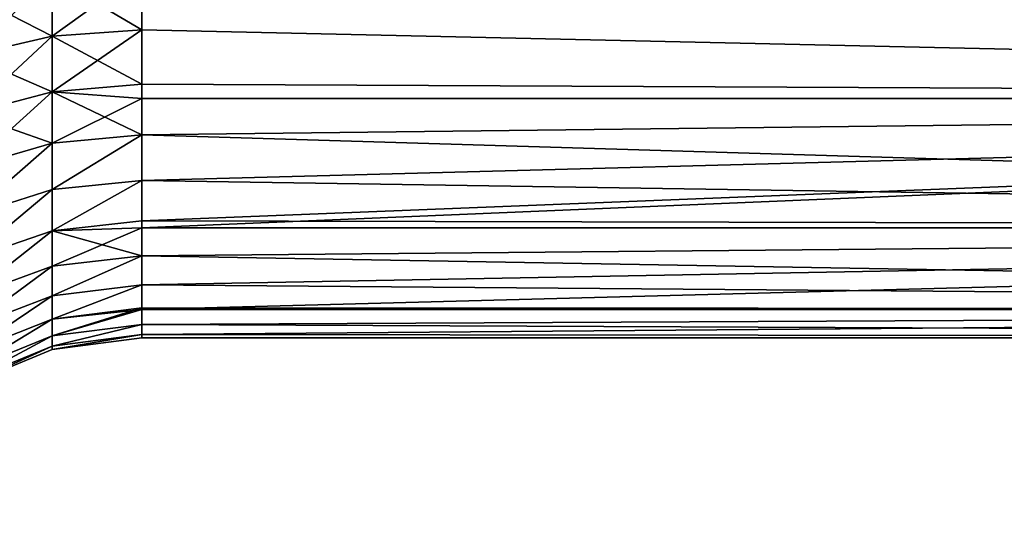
# Model space of a CAD drawing. Extents: x 2 to 356, y -61 to 98.
# Tile 41 of 86: x 130.68 to 133.52, y 85.34 to 86.82. Entities that reach past the tile are written whole.
import ezdxf

# ---------------------------------------------------------------- set-up
doc = ezdxf.new("R2010")
doc.units = 0
doc.header["$LTSCALE"] = 25.4
doc.layers.get('0').update_dxf_attribs({"color": 13, "linetype": 'CONTINUOUS'})

# ---------------------------------------------------------------- blocks, each defined once
blk = doc.blocks.new('HOTEL-4731-9304_STL')
at = {"color": 8}
mesh = blk.add_polyface(dxfattribs=at)
corners = [(227.3324, 73.7, 122.0008), (129.3324, 97.7, 122.0008), (129.3324, 73.7, 122.0008), (227.3324, 97.7, 122.0008)]
mesh.append_faces([[corners[k] for k in face] for face in [(0, 1, 2), (1, 0, 3)]], dxfattribs={"vtx0": -1, "color": 8})
mesh = blk.add_polyface(dxfattribs=at)
corners = [(227.3324, 97.7, 0.0008), (129.3324, 73.7, 0.0008), (129.3324, 97.7, 0.0008), (227.3324, 73.7, 0.0008)]
mesh.append_faces([[corners[k] for k in face] for face in [(0, 1, 2), (1, 0, 3)]], dxfattribs={"vtx0": -1, "color": 8})
mesh = blk.add_polyface(dxfattribs=at)
corners = [(139.919, 86.5903, 60.0605), (131.0332, 86.9572, 59.8082), (139.919, 87.0692, 59.7528)]
mesh.append_faces([[corners[k] for k in face] for face in [(0, 1, 2)]], dxfattribs={"color": 8})
mesh = blk.add_polyface(dxfattribs=at)
corners = [(139.919, 87.0692, 63.3913), (131.0332, 86.9572, 63.3359), (139.919, 86.5903, 63.0835)]
mesh.append_faces([[corners[k] for k in face] for face in [(0, 1, 2)]], dxfattribs={"color": 8})
mesh = blk.add_polyface(dxfattribs=at)
corners = [(131.0332, 86.7889, 63.235), (130.7744, 86.9411, 63.3659), (130.7744, 86.7699, 63.2633), (131.0332, 86.9572, 63.3359)]
mesh.append_faces([[corners[k] for k in face] for face in [(0, 1, 2), (1, 0, 3)]], dxfattribs={"vtx0": -1, "color": 8})
mesh = blk.add_polyface(dxfattribs=at)
corners = [(131.0332, 86.9572, 59.8082), (130.7744, 86.7699, 59.8808), (130.7744, 86.9411, 59.7781), (131.0332, 86.7889, 59.9091)]
mesh.append_faces([[corners[k] for k in face] for face in [(0, 1, 2), (1, 0, 3)]], dxfattribs={"vtx0": -1, "color": 8})
mesh = blk.add_polyface(dxfattribs=at)
corners = [(139.919, 86.5903, 60.0605), (131.0332, 86.7889, 59.9091), (131.0332, 86.9572, 59.8082)]
mesh.append_faces([[corners[k] for k in face] for face in [(0, 1, 2)]], dxfattribs={"color": 8})
mesh = blk.add_polyface(dxfattribs=at)
corners = [(139.919, 86.5903, 63.0835), (131.0332, 86.9572, 63.3359), (131.0332, 86.7889, 63.235)]
mesh.append_faces([[corners[k] for k in face] for face in [(0, 1, 2)]], dxfattribs={"color": 8})
mesh = blk.add_polyface(dxfattribs=at)
corners = [(130.7744, 86.7699, 63.2633), (130.5332, 86.8941, 63.454), (130.5332, 86.7144, 63.3464), (130.7744, 86.9411, 63.3659)]
mesh.append_faces([[corners[k] for k in face] for face in [(0, 1, 2), (1, 0, 3)]], dxfattribs={"vtx0": -1, "color": 8})
mesh = blk.add_polyface(dxfattribs=at)
corners = [(130.7744, 86.9411, 59.7781), (130.5332, 86.7144, 59.7977), (130.5332, 86.8941, 59.69), (130.7744, 86.7699, 59.8808)]
mesh.append_faces([[corners[k] for k in face] for face in [(0, 1, 2), (1, 0, 3)]], dxfattribs={"vtx0": -1, "color": 8})
mesh = blk.add_polyface(dxfattribs=at)
corners = [(131.0332, 86.6312, 63.118), (130.7744, 86.7699, 63.2633), (130.7744, 86.6096, 63.1444), (131.0332, 86.7889, 63.235)]
mesh.append_faces([[corners[k] for k in face] for face in [(0, 1, 2), (1, 0, 3)]], dxfattribs={"vtx0": -1, "color": 8})
mesh = blk.add_polyface(dxfattribs=at)
corners = [(131.0332, 86.7889, 59.9091), (130.7744, 86.6096, 59.9997), (130.7744, 86.7699, 59.8808), (131.0332, 86.6312, 60.026)]
mesh.append_faces([[corners[k] for k in face] for face in [(0, 1, 2), (1, 0, 3)]], dxfattribs={"vtx0": -1, "color": 8})
mesh = blk.add_polyface(dxfattribs=at)
corners = [(139.919, 86.5903, 60.0605), (131.0332, 86.6312, 60.026), (131.0332, 86.7889, 59.9091)]
mesh.append_faces([[corners[k] for k in face] for face in [(0, 1, 2)]], dxfattribs={"color": 8})
mesh = blk.add_polyface(dxfattribs=at)
corners = [(139.919, 86.5903, 63.0835), (131.0332, 86.7889, 63.235), (131.0332, 86.6312, 63.118)]
mesh.append_faces([[corners[k] for k in face] for face in [(0, 1, 2)]], dxfattribs={"color": 8})
mesh = blk.add_polyface(dxfattribs=at)
corners = [(130.7744, 86.6096, 63.1444), (130.5332, 86.7144, 63.3464), (130.5332, 86.5462, 63.2216), (130.7744, 86.7699, 63.2633)]
mesh.append_faces([[corners[k] for k in face] for face in [(0, 1, 2), (1, 0, 3)]], dxfattribs={"vtx0": -1, "color": 8})
mesh = blk.add_polyface(dxfattribs=at)
corners = [(130.7744, 86.7699, 59.8808), (130.5332, 86.5462, 59.9224), (130.5332, 86.7144, 59.7977), (130.7744, 86.6096, 59.9997)]
mesh.append_faces([[corners[k] for k in face] for face in [(0, 1, 2), (1, 0, 3)]], dxfattribs={"vtx0": -1, "color": 8})
mesh = blk.add_polyface(dxfattribs=at)
corners = [(139.919, 86.5903, 60.0605), (131.0332, 86.5903, 60.0605), (131.0332, 86.6312, 60.026)]
mesh.append_faces([[corners[k] for k in face] for face in [(0, 1, 2)]], dxfattribs={"color": 8})
mesh = blk.add_polyface(dxfattribs=at)
corners = [(139.919, 86.5903, 63.0835), (131.0332, 86.6312, 63.118), (131.0332, 86.5903, 63.0835)]
mesh.append_faces([[corners[k] for k in face] for face in [(0, 1, 2)]], dxfattribs={"color": 8})
mesh = blk.add_polyface(dxfattribs=at)
corners = [(130.7744, 86.4617, 63.0103), (130.5332, 86.5462, 63.2216), (130.5332, 86.3911, 63.081), (130.7744, 86.6096, 63.1444)]
mesh.append_faces([[corners[k] for k in face] for face in [(0, 1, 2), (1, 0, 3)]], dxfattribs={"vtx0": -1, "color": 8})
mesh = blk.add_polyface(dxfattribs=at)
corners = [(130.7744, 86.6096, 59.9997), (130.5332, 86.3911, 60.0631), (130.5332, 86.5462, 59.9224), (130.7744, 86.4617, 60.1337)]
mesh.append_faces([[corners[k] for k in face] for face in [(0, 1, 2), (1, 0, 3)]], dxfattribs={"vtx0": -1, "color": 8})
mesh = blk.add_polyface(dxfattribs=at)
corners = [(131.0332, 86.4858, 62.9862), (130.7744, 86.6096, 63.1444), (130.7744, 86.4617, 63.0103)]
mesh.append_faces([[corners[k] for k in face] for face in [(0, 1, 2)]], dxfattribs={"color": 8})
mesh = blk.add_polyface(dxfattribs=at)
corners = [(131.0332, 86.5903, 63.0835), (130.7744, 86.6096, 63.1444), (131.0332, 86.4858, 62.9862)]
mesh.append_faces([[corners[k] for k in face] for face in [(0, 1, 2)]], dxfattribs={"color": 8})
mesh = blk.add_polyface(dxfattribs=at)
corners = [(131.0332, 86.5903, 60.0605), (130.7744, 86.4617, 60.1337), (130.7744, 86.6096, 59.9997)]
mesh.append_faces([[corners[k] for k in face] for face in [(0, 1, 2)]], dxfattribs={"color": 8})
mesh = blk.add_polyface(dxfattribs=at)
corners = [(131.0332, 86.4858, 60.1578), (130.7744, 86.4617, 60.1337), (131.0332, 86.5903, 60.0605)]
mesh.append_faces([[corners[k] for k in face] for face in [(0, 1, 2)]], dxfattribs={"color": 8})
mesh = blk.add_polyface(dxfattribs=at)
corners = [(131.0332, 86.2175, 60.4907), (139.919, 86.5903, 60.0605), (139.919, 86.2175, 60.4907)]
mesh.append_faces([[corners[k] for k in face] for face in [(0, 1, 2)]], dxfattribs={"color": 8})
mesh = blk.add_polyface(dxfattribs=at)
corners = [(131.0332, 86.2175, 60.4907), (131.0332, 86.2371, 60.4609), (139.919, 86.5903, 60.0605)]
mesh.append_faces([[corners[k] for k in face] for face in [(0, 1, 2)]], dxfattribs={"color": 8})
mesh = blk.add_polyface(dxfattribs=at)
corners = [(131.0332, 86.2371, 60.4609), (131.0332, 86.354, 60.3032), (139.919, 86.5903, 60.0605)]
mesh.append_faces([[corners[k] for k in face] for face in [(0, 1, 2)]], dxfattribs={"color": 8})
mesh = blk.add_polyface(dxfattribs=at)
corners = [(131.0332, 86.354, 60.3032), (131.0332, 86.4858, 60.1578), (139.919, 86.5903, 60.0605)]
mesh.append_faces([[corners[k] for k in face] for face in [(0, 1, 2)]], dxfattribs={"color": 8})
mesh = blk.add_polyface(dxfattribs=at)
corners = [(139.919, 86.5903, 60.0605), (131.0332, 86.4858, 60.1578), (131.0332, 86.5903, 60.0605)]
mesh.append_faces([[corners[k] for k in face] for face in [(0, 1, 2)]], dxfattribs={"color": 8})
mesh = blk.add_polyface(dxfattribs=at)
corners = [(139.919, 86.5903, 63.0835), (131.0332, 86.5903, 63.0835), (131.0332, 86.4858, 62.9862)]
mesh.append_faces([[corners[k] for k in face] for face in [(0, 1, 2)]], dxfattribs={"color": 8})
mesh = blk.add_polyface(dxfattribs=at)
corners = [(139.919, 86.5903, 63.0835), (131.0332, 86.4858, 62.9862), (139.919, 86.2175, 62.6533)]
mesh.append_faces([[corners[k] for k in face] for face in [(0, 1, 2)]], dxfattribs={"color": 8})
mesh = blk.add_polyface(dxfattribs=at)
corners = [(131.0332, 86.4858, 62.9862), (130.7744, 86.3276, 62.8624), (131.0332, 86.354, 62.8408), (130.7744, 86.4617, 63.0103)]
mesh.append_faces([[corners[k] for k in face] for face in [(0, 1, 2), (1, 0, 3)]], dxfattribs={"vtx0": -1, "color": 8})
mesh = blk.add_polyface(dxfattribs=at)
corners = [(131.0332, 86.4858, 60.1578), (130.7744, 86.3276, 60.2816), (130.7744, 86.4617, 60.1337), (131.0332, 86.354, 60.3032)]
mesh.append_faces([[corners[k] for k in face] for face in [(0, 1, 2), (1, 0, 3)]], dxfattribs={"vtx0": -1, "color": 8})
mesh = blk.add_polyface(dxfattribs=at)
corners = [(131.0332, 86.4858, 62.9862), (131.0332, 86.354, 62.8408), (139.919, 86.2175, 62.6533)]
mesh.append_faces([[corners[k] for k in face] for face in [(0, 1, 2)]], dxfattribs={"color": 8})
mesh = blk.add_polyface(dxfattribs=at)
corners = [(130.7744, 86.4617, 63.0103), (130.5332, 86.2504, 62.9258), (130.7744, 86.3276, 62.8624), (130.5332, 86.3911, 63.081)]
mesh.append_faces([[corners[k] for k in face] for face in [(0, 1, 2), (1, 0, 3)]], dxfattribs={"vtx0": -1, "color": 8})
mesh = blk.add_polyface(dxfattribs=at)
corners = [(130.7744, 86.4617, 60.1337), (130.5332, 86.2504, 60.2182), (130.5332, 86.3911, 60.0631), (130.7744, 86.3276, 60.2816)]
mesh.append_faces([[corners[k] for k in face] for face in [(0, 1, 2), (1, 0, 3)]], dxfattribs={"vtx0": -1, "color": 8})
mesh = blk.add_polyface(dxfattribs=at)
corners = [(131.0332, 86.354, 62.8408), (130.7744, 86.2087, 62.7021), (131.0332, 86.2371, 62.6832), (130.7744, 86.3276, 62.8624)]
mesh.append_faces([[corners[k] for k in face] for face in [(0, 1, 2), (1, 0, 3)]], dxfattribs={"vtx0": -1, "color": 8})
mesh = blk.add_polyface(dxfattribs=at)
corners = [(131.0332, 86.354, 60.3032), (130.7744, 86.2087, 60.442), (130.7744, 86.3276, 60.2816), (131.0332, 86.2371, 60.4609)]
mesh.append_faces([[corners[k] for k in face] for face in [(0, 1, 2), (1, 0, 3)]], dxfattribs={"vtx0": -1, "color": 8})
mesh = blk.add_polyface(dxfattribs=at)
corners = [(131.0332, 86.354, 62.8408), (131.0332, 86.2371, 62.6832), (139.919, 86.2175, 62.6533)]
mesh.append_faces([[corners[k] for k in face] for face in [(0, 1, 2)]], dxfattribs={"color": 8})
mesh = blk.add_polyface(dxfattribs=at)
corners = [(130.7744, 86.3276, 62.8624), (130.5332, 86.1257, 62.7576), (130.7744, 86.2087, 62.7021), (130.5332, 86.2504, 62.9258)]
mesh.append_faces([[corners[k] for k in face] for face in [(0, 1, 2), (1, 0, 3)]], dxfattribs={"vtx0": -1, "color": 8})
mesh = blk.add_polyface(dxfattribs=at)
corners = [(130.7744, 86.3276, 60.2816), (130.5332, 86.1257, 60.3864), (130.5332, 86.2504, 60.2182), (130.7744, 86.2087, 60.442)]
mesh.append_faces([[corners[k] for k in face] for face in [(0, 1, 2), (1, 0, 3)]], dxfattribs={"vtx0": -1, "color": 8})
mesh = blk.add_polyface(dxfattribs=at)
corners = [(130.7744, 86.2087, 62.7021), (131.0332, 86.1362, 62.5148), (131.0332, 86.2175, 62.6533)]
mesh.append_faces([[corners[k] for k in face] for face in [(0, 1, 2)]], dxfattribs={"color": 8})
mesh = blk.add_polyface(dxfattribs=at)
corners = [(130.7744, 86.1061, 60.6132), (130.7744, 86.2087, 60.442), (131.0332, 86.2175, 60.4907)]
mesh.append_faces([[corners[k] for k in face] for face in [(0, 1, 2)]], dxfattribs={"color": 8})
mesh = blk.add_polyface(dxfattribs=at)
corners = [(131.0332, 86.1362, 60.6292), (130.7744, 86.1061, 60.6132), (131.0332, 86.2175, 60.4907)]
mesh.append_faces([[corners[k] for k in face] for face in [(0, 1, 2)]], dxfattribs={"color": 8})
mesh = blk.add_polyface(dxfattribs=at)
corners = [(131.0332, 86.2371, 62.6832), (131.0332, 86.2175, 62.6533), (139.919, 86.2175, 62.6533)]
mesh.append_faces([[corners[k] for k in face] for face in [(0, 1, 2)]], dxfattribs={"color": 8})
mesh = blk.add_polyface(dxfattribs=at)
corners = [(131.0332, 85.981, 61.0086), (139.919, 86.2175, 60.4907), (139.919, 85.981, 61.0086)]
mesh.append_faces([[corners[k] for k in face] for face in [(0, 1, 2)]], dxfattribs={"color": 8})
mesh = blk.add_polyface(dxfattribs=at)
corners = [(131.0332, 85.981, 61.0086), (131.0332, 86.0522, 60.8067), (139.919, 86.2175, 60.4907)]
mesh.append_faces([[corners[k] for k in face] for face in [(0, 1, 2)]], dxfattribs={"color": 8})
mesh = blk.add_polyface(dxfattribs=at)
corners = [(131.0332, 86.0522, 60.8067), (131.0332, 86.1362, 60.6292), (139.919, 86.2175, 60.4907)]
mesh.append_faces([[corners[k] for k in face] for face in [(0, 1, 2)]], dxfattribs={"color": 8})
mesh = blk.add_polyface(dxfattribs=at)
corners = [(131.0332, 86.1362, 60.6292), (131.0332, 86.2175, 60.4907), (139.919, 86.2175, 60.4907)]
mesh.append_faces([[corners[k] for k in face] for face in [(0, 1, 2)]], dxfattribs={"color": 8})
mesh = blk.add_polyface(dxfattribs=at)
corners = [(131.0332, 86.2175, 62.6533), (131.0332, 86.1362, 62.5148), (139.919, 86.2175, 62.6533)]
mesh.append_faces([[corners[k] for k in face] for face in [(0, 1, 2)]], dxfattribs={"color": 8})
mesh = blk.add_polyface(dxfattribs=at)
corners = [(139.919, 86.2175, 62.6533), (131.0332, 86.1362, 62.5148), (139.919, 85.981, 62.1355)]
mesh.append_faces([[corners[k] for k in face] for face in [(0, 1, 2)]], dxfattribs={"color": 8})
mesh = blk.add_polyface(dxfattribs=at)
corners = [(130.7744, 86.2087, 62.7021), (130.5332, 86.018, 62.578), (130.7744, 86.1061, 62.5309), (130.5332, 86.1257, 62.7576)]
mesh.append_faces([[corners[k] for k in face] for face in [(0, 1, 2), (1, 0, 3)]], dxfattribs={"vtx0": -1, "color": 8})
mesh = blk.add_polyface(dxfattribs=at)
corners = [(130.7744, 86.2087, 60.442), (130.5332, 86.018, 60.5661), (130.5332, 86.1257, 60.3864), (130.7744, 86.1061, 60.6132)]
mesh.append_faces([[corners[k] for k in face] for face in [(0, 1, 2), (1, 0, 3)]], dxfattribs={"vtx0": -1, "color": 8})
mesh = blk.add_polyface(dxfattribs=at)
corners = [(130.7744, 86.2087, 62.7021), (130.7744, 86.1061, 62.5309), (131.0332, 86.1362, 62.5148)]
mesh.append_faces([[corners[k] for k in face] for face in [(0, 1, 2)]], dxfattribs={"color": 8})
mesh = blk.add_polyface(dxfattribs=at)
corners = [(131.0332, 86.1362, 62.5148), (130.7744, 86.0208, 62.3504), (131.0332, 86.0522, 62.3374), (130.7744, 86.1061, 62.5309)]
mesh.append_faces([[corners[k] for k in face] for face in [(0, 1, 2), (1, 0, 3)]], dxfattribs={"vtx0": -1, "color": 8})
mesh = blk.add_polyface(dxfattribs=at)
corners = [(131.0332, 86.1362, 60.6292), (130.7744, 86.0208, 60.7936), (130.7744, 86.1061, 60.6132), (131.0332, 86.0522, 60.8067)]
mesh.append_faces([[corners[k] for k in face] for face in [(0, 1, 2), (1, 0, 3)]], dxfattribs={"vtx0": -1, "color": 8})
mesh = blk.add_polyface(dxfattribs=at)
corners = [(131.0332, 86.1362, 62.5148), (131.0332, 86.0522, 62.3374), (139.919, 85.981, 62.1355)]
mesh.append_faces([[corners[k] for k in face] for face in [(0, 1, 2)]], dxfattribs={"color": 8})
mesh = blk.add_polyface(dxfattribs=at)
corners = [(130.7744, 86.1061, 62.5309), (130.5332, 85.9285, 62.3887), (130.7744, 86.0208, 62.3504), (130.5332, 86.018, 62.578)]
mesh.append_faces([[corners[k] for k in face] for face in [(0, 1, 2), (1, 0, 3)]], dxfattribs={"vtx0": -1, "color": 8})
mesh = blk.add_polyface(dxfattribs=at)
corners = [(130.7744, 86.1061, 60.6132), (130.5332, 85.9285, 60.7554), (130.5332, 86.018, 60.5661), (130.7744, 86.0208, 60.7936)]
mesh.append_faces([[corners[k] for k in face] for face in [(0, 1, 2), (1, 0, 3)]], dxfattribs={"vtx0": -1, "color": 8})
mesh = blk.add_polyface(dxfattribs=at)
corners = [(131.0332, 86.0522, 62.3374), (130.7744, 85.9535, 62.1625), (131.0332, 85.9861, 62.1526), (130.7744, 86.0208, 62.3504)]
mesh.append_faces([[corners[k] for k in face] for face in [(0, 1, 2), (1, 0, 3)]], dxfattribs={"vtx0": -1, "color": 8})
mesh = blk.add_polyface(dxfattribs=at)
corners = [(130.7744, 85.9535, 60.9816), (130.7744, 86.0208, 60.7936), (131.0332, 86.0522, 60.8067)]
mesh.append_faces([[corners[k] for k in face] for face in [(0, 1, 2)]], dxfattribs={"color": 8})
mesh = blk.add_polyface(dxfattribs=at)
corners = [(131.0332, 85.981, 61.0086), (130.7744, 85.9535, 60.9816), (131.0332, 86.0522, 60.8067)]
mesh.append_faces([[corners[k] for k in face] for face in [(0, 1, 2)]], dxfattribs={"color": 8})
mesh = blk.add_polyface(dxfattribs=at)
corners = [(131.0332, 86.0522, 62.3374), (131.0332, 85.9861, 62.1526), (139.919, 85.981, 62.1355)]
mesh.append_faces([[corners[k] for k in face] for face in [(0, 1, 2)]], dxfattribs={"color": 8})
mesh = blk.add_polyface(dxfattribs=at)
corners = [(130.7744, 86.0208, 62.3504), (130.5332, 85.8579, 62.1915), (130.7744, 85.9535, 62.1625), (130.5332, 85.9285, 62.3887)]
mesh.append_faces([[corners[k] for k in face] for face in [(0, 1, 2), (1, 0, 3)]], dxfattribs={"vtx0": -1, "color": 8})
mesh = blk.add_polyface(dxfattribs=at)
corners = [(130.7744, 86.0208, 60.7936), (130.5332, 85.8579, 60.9526), (130.5332, 85.9285, 60.7554), (130.7744, 85.9535, 60.9816)]
mesh.append_faces([[corners[k] for k in face] for face in [(0, 1, 2), (1, 0, 3)]], dxfattribs={"vtx0": -1, "color": 8})
mesh = blk.add_polyface(dxfattribs=at)
corners = [(131.0332, 85.9861, 62.1526), (130.7744, 85.905, 61.9688), (131.0332, 85.9384, 61.9622), (130.7744, 85.9535, 62.1625)]
mesh.append_faces([[corners[k] for k in face] for face in [(0, 1, 2), (1, 0, 3)]], dxfattribs={"vtx0": -1, "color": 8})
mesh = blk.add_polyface(dxfattribs=at)
corners = [(130.7744, 85.905, 61.1752), (130.7744, 85.9535, 60.9816), (131.0332, 85.981, 61.0086)]
mesh.append_faces([[corners[k] for k in face] for face in [(0, 1, 2)]], dxfattribs={"color": 8})
mesh = blk.add_polyface(dxfattribs=at)
corners = [(131.0332, 85.9384, 61.1818), (130.7744, 85.905, 61.1752), (131.0332, 85.981, 61.0086)]
mesh.append_faces([[corners[k] for k in face] for face in [(0, 1, 2)]], dxfattribs={"color": 8})
mesh = blk.add_polyface(dxfattribs=at)
corners = [(131.0332, 85.9861, 62.1526), (131.0332, 85.9384, 61.9622), (139.919, 85.981, 62.1355)]
mesh.append_faces([[corners[k] for k in face] for face in [(0, 1, 2)]], dxfattribs={"color": 8})
mesh = blk.add_polyface(dxfattribs=at)
corners = [(139.919, 85.9, 61.572), (131.0332, 85.9384, 61.1818), (139.919, 85.981, 61.0086)]
mesh.append_faces([[corners[k] for k in face] for face in [(0, 1, 2)]], dxfattribs={"color": 8})
mesh = blk.add_polyface(dxfattribs=at)
corners = [(131.0332, 85.9384, 61.1818), (131.0332, 85.981, 61.0086), (139.919, 85.981, 61.0086)]
mesh.append_faces([[corners[k] for k in face] for face in [(0, 1, 2)]], dxfattribs={"color": 8})
mesh = blk.add_polyface(dxfattribs=at)
corners = [(139.919, 85.981, 62.1355), (131.0332, 85.9384, 61.9622), (131.0332, 85.9096, 61.7681)]
mesh.append_faces([[corners[k] for k in face] for face in [(0, 1, 2)]], dxfattribs={"color": 8})
mesh = blk.add_polyface(dxfattribs=at)
corners = [(139.919, 85.981, 62.1355), (131.0332, 85.9096, 61.7681), (139.919, 85.9, 61.572)]
mesh.append_faces([[corners[k] for k in face] for face in [(0, 1, 2)]], dxfattribs={"color": 8})
mesh = blk.add_polyface(dxfattribs=at)
corners = [(130.7744, 85.9535, 62.1625), (130.5332, 85.807, 61.9883), (130.7744, 85.905, 61.9688), (130.5332, 85.8579, 62.1915)]
mesh.append_faces([[corners[k] for k in face] for face in [(0, 1, 2), (1, 0, 3)]], dxfattribs={"vtx0": -1, "color": 8})
mesh = blk.add_polyface(dxfattribs=at)
corners = [(130.7744, 85.9535, 60.9816), (130.5332, 85.807, 61.1557), (130.5332, 85.8579, 60.9526), (130.7744, 85.905, 61.1752)]
mesh.append_faces([[corners[k] for k in face] for face in [(0, 1, 2), (1, 0, 3)]], dxfattribs={"vtx0": -1, "color": 8})
mesh = blk.add_polyface(dxfattribs=at)
corners = [(131.0332, 85.9384, 61.1818), (130.7744, 85.8757, 61.3726), (130.7744, 85.905, 61.1752), (131.0332, 85.9096, 61.376)]
mesh.append_faces([[corners[k] for k in face] for face in [(0, 1, 2), (1, 0, 3)]], dxfattribs={"vtx0": -1, "color": 8})
mesh = blk.add_polyface(dxfattribs=at)
corners = [(131.0332, 85.9384, 61.9622), (130.7744, 85.8757, 61.7714), (131.0332, 85.9096, 61.7681), (130.7744, 85.905, 61.9688)]
mesh.append_faces([[corners[k] for k in face] for face in [(0, 1, 2), (1, 0, 3)]], dxfattribs={"vtx0": -1, "color": 8})
mesh = blk.add_polyface(dxfattribs=at)
corners = [(139.919, 85.9, 61.572), (131.0332, 85.9096, 61.376), (131.0332, 85.9384, 61.1818)]
mesh.append_faces([[corners[k] for k in face] for face in [(0, 1, 2)]], dxfattribs={"color": 8})
mesh = blk.add_polyface(dxfattribs=at)
corners = [(130.7744, 85.905, 61.9688), (130.5332, 85.7763, 61.7812), (130.7744, 85.8757, 61.7714), (130.5332, 85.807, 61.9883)]
mesh.append_faces([[corners[k] for k in face] for face in [(0, 1, 2), (1, 0, 3)]], dxfattribs={"vtx0": -1, "color": 8})
mesh = blk.add_polyface(dxfattribs=at)
corners = [(130.7744, 85.905, 61.1752), (130.5332, 85.7763, 61.3629), (130.5332, 85.807, 61.1557), (130.7744, 85.8757, 61.3726)]
mesh.append_faces([[corners[k] for k in face] for face in [(0, 1, 2), (1, 0, 3)]], dxfattribs={"vtx0": -1, "color": 8})
mesh = blk.add_polyface(dxfattribs=at)
corners = [(131.0332, 85.9096, 61.376), (130.7744, 85.8659, 61.572), (130.7744, 85.8757, 61.3726), (131.0332, 85.9, 61.572)]
mesh.append_faces([[corners[k] for k in face] for face in [(0, 1, 2), (1, 0, 3)]], dxfattribs={"vtx0": -1, "color": 8})
mesh = blk.add_polyface(dxfattribs=at)
corners = [(131.0332, 85.9096, 61.7681), (130.7744, 85.8659, 61.572), (131.0332, 85.9, 61.572), (130.7744, 85.8757, 61.7714)]
mesh.append_faces([[corners[k] for k in face] for face in [(0, 1, 2), (1, 0, 3)]], dxfattribs={"vtx0": -1, "color": 8})
mesh = blk.add_polyface(dxfattribs=at)
corners = [(131.0332, 85.9096, 61.7681), (131.0332, 85.9, 61.572), (139.919, 85.9, 61.572)]
mesh.append_faces([[corners[k] for k in face] for face in [(0, 1, 2)]], dxfattribs={"color": 8})
mesh = blk.add_polyface(dxfattribs=at)
corners = [(131.0332, 85.9, 61.572), (131.0332, 85.9096, 61.376), (139.919, 85.9, 61.572)]
mesh.append_faces([[corners[k] for k in face] for face in [(0, 1, 2)]], dxfattribs={"color": 8})
mesh = blk.add_polyface(dxfattribs=at)
corners = [(130.7744, 85.8757, 61.7714), (130.5332, 85.766, 61.572), (130.7744, 85.8659, 61.572), (130.5332, 85.7763, 61.7812)]
mesh.append_faces([[corners[k] for k in face] for face in [(0, 1, 2), (1, 0, 3)]], dxfattribs={"vtx0": -1, "color": 8})
mesh = blk.add_polyface(dxfattribs=at)
corners = [(130.7744, 85.8757, 61.3726), (130.5332, 85.766, 61.572), (130.5332, 85.7763, 61.3629), (130.7744, 85.8659, 61.572)]
mesh.append_faces([[corners[k] for k in face] for face in [(0, 1, 2), (1, 0, 3)]], dxfattribs={"vtx0": -1, "color": 8})

msp = doc.modelspace()

# ---------------------------------------------------------------- block references
at = {"color": 0}
msp.add_blockref('HOTEL-4731-9304_STL', (0, 0), dxfattribs=at)

doc.saveas('drawing.dxf')
